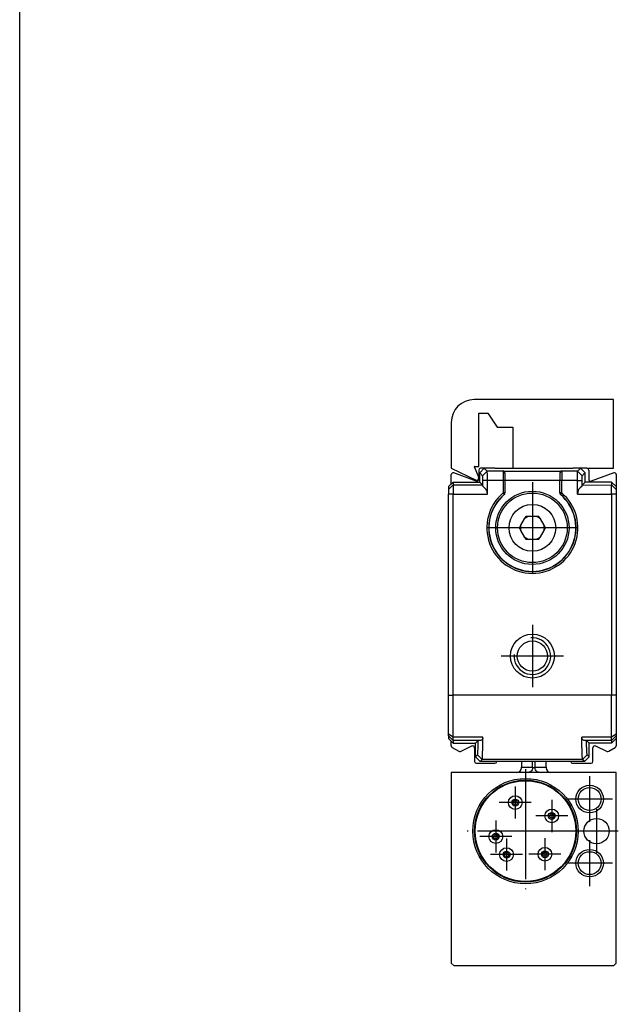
# Model space of a CAD drawing. Header units: millimetres. Extents: x -500 to 1029, y -592 to 328.
# Tile 18 of 24: x 94 to 160, y 113 to 220. Entities that reach past the tile are written whole.
import ezdxf

# ---------------------------------------------------------------- set-up
doc = ezdxf.new("R2010")
doc.units = ezdxf.units.MM
doc.linetypes.add('DOT_CENTER', pattern=[14, 12, -1, 0, -1])
doc.layers.add('1', color=7, linetype='Continuous')

# ---------------------------------------------------------------- blocks, each defined once
blk = doc.blocks.new('SOPORTE_INTERMEDIO_S__40', base_point=(141.5, 170.04))
at = {"color": 7, "linetype": 'Continuous'}
for p, q in [((159.2, 178.85), (144, 178.85)), ((159.2, 171.35), (159.2, 178.85)), ((144.5, 177.35), (145.5, 177.35)), ((144.5, 171.55), (144.5, 177.35)), ((145.5, 177.35), (146.5, 175.85)), ((141.5, 176.35), (141.5, 171.35)), ((146.5, 175.85), (148.2, 175.85)), ((148.2, 175.85), (148.2, 171.35)), ((141.5, 171.35), (144.21, 170.06)), ((144, 171.55), (144.49, 170.31)), ((144.03, 171.55), (144, 171.55)), ((144.03, 171.55), (144.5, 171.55)), ((148.2, 171.35), (154.75, 171.35)), ((155.6, 171.35), (154.75, 171.35)), ((156.3, 171.35), (155.6, 171.35)), ((156.3, 171.35), (159.2, 171.35))]:
    blk.add_line(p, q, dxfattribs=at)
for centre, radius, start, end in [((144, 176.35), 2.5, 90, 180), ((144.3, 170.24), 0.2, 244.4927, 21.3885)]:
    blk.add_arc(centre, radius, start, end, dxfattribs=at)
blk = doc.blocks.new('REGLA_S-670-T__41', base_point=(141.2, 139.15))
at = {"color": 7, "linetype": 'Continuous'}
for p, q in [((144.5, 171.15), (144.5, 170.14)), ((145.1, 171.35), (144.6, 170.85)), ((145.1, 171.35), (144.7, 171.35)), ((146.25, 171.35), (145.1, 171.35)), ((146.25, 171.35), (148.2, 171.35)), ((148.2, 171.35), (154.75, 171.35)), ((155.6, 171.35), (154.75, 171.35)), ((155.6, 171.35), (156.1, 170.85)), ((156.3, 171.35), (155.6, 171.35)), ((156.5, 171.15), (156.5, 170.14)), ((141.5, 169.65), (141.5, 170.66)), ((141.5, 169.65), (141.7, 169.85)), ((141.7, 169.85), (144.6, 169.85)), ((141.7, 169.85), (141.7, 169.53)), ((144.23, 169.95), (141.77, 170.84)), ((144.6, 169.85), (144.6, 170.85)), ((144.6, 169.85), (144.92, 169.53)), ((147.35, 170.83), (147.35, 170.05)), ((147.35, 170.05), (147.35, 170.03)), ((147.35, 170.03), (147.35, 168.66)), ((153.35, 170.83), (153.35, 170.05)), ((153.35, 170.05), (153.35, 170.03)), ((153.36, 168.66), (153.35, 170.03)), ((156.1, 169.85), (155.77, 169.52)), ((156.1, 169.85), (156.1, 170.85)), ((159, 169.85), (156.1, 169.85)), ((159.23, 170.84), (156.77, 169.95)), ((159, 169.85), (159, 169.53)), ((159, 169.85), (159.5, 169.35)), ((159.5, 170.66), (159.5, 169.35)), ((141.5, 169.65), (141.2, 169.35)), ((141.2, 169.35), (141.2, 169.03)), ((141.2, 169.03), (141.2, 168.53)), ((141.7, 169.53), (141.7, 168.53)), ((159, 168.53), (159, 169.53)), ((159.5, 169.35), (159.5, 169.03)), ((159.5, 169.03), (159.5, 168.53)), ((141.2, 146.57), (141.2, 168.53)), ((141.7, 146.57), (141.7, 168.53)), ((147.35, 168.63), (147.35, 168.66)), ((153.36, 168.66), (153.35, 168.63)), ((159, 168.53), (159, 146.57)), ((159.5, 168.53), (159.5, 146.57)), ((149.47, 165.82), (149.07, 165.13)), ((149.49, 165.87), (149.47, 165.82)), ((149.63, 166.1), (149.49, 165.87)), ((149.9, 166.1), (149.63, 166.1)), ((149.95, 166.1), (149.9, 166.1)), ((150.75, 166.1), (149.95, 166.1)), ((150.8, 166.1), (150.75, 166.1)), ((151.07, 166.1), (150.8, 166.1)), ((151.21, 165.87), (151.07, 166.1)), ((151.23, 165.82), (151.21, 165.87)), ((151.63, 165.13), (151.23, 165.82)), ((149.04, 165.08), (148.91, 164.85)), ((148.91, 164.85), (149.04, 164.62)), ((149.07, 165.13), (149.04, 165.08)), ((149.04, 164.62), (149.07, 164.57)), ((149.07, 164.57), (149.47, 163.88)), ((151.23, 163.88), (151.63, 164.57)), ((151.66, 165.08), (151.63, 165.13)), ((151.63, 164.57), (151.66, 164.62)), ((151.79, 164.85), (151.66, 165.08)), ((151.66, 164.62), (151.79, 164.85)), ((149.47, 163.88), (149.49, 163.83)), ((149.49, 163.83), (149.63, 163.6)), ((149.63, 163.6), (149.9, 163.6)), ((149.9, 163.6), (149.95, 163.6)), ((149.95, 163.6), (150.75, 163.6)), ((150.75, 163.6), (150.8, 163.6)), ((150.8, 163.6), (151.07, 163.6)), ((151.07, 163.6), (151.21, 163.83)), ((151.21, 163.83), (151.23, 163.88)), ((141.2, 142.32), (141.2, 146.57)), ((141.7, 141.99), (141.7, 146.57)), ((159, 141.99), (159, 146.57)), ((159.5, 146.57), (159.5, 142.32)), ((141.2, 142.15), (141.2, 142.32)), ((141.2, 142.15), (141.2, 141.85)), ((141.7, 141.65), (141.7, 141.99)), ((159, 141.65), (159, 141.99)), ((159.5, 142.32), (159.5, 142.15)), ((159.5, 142.15), (159.5, 141.85)), ((141.5, 141.55), (141.2, 141.85)), ((141.5, 141.55), (141.7, 141.35)), ((141.5, 141.05), (141.5, 141.55)), ((141.6, 140.88), (142.32, 140.46)), ((141.7, 141.65), (141.7, 141.35)), ((141.7, 141.35), (144.15, 141.35)), ((142.5, 140.45), (143.76, 141.04)), ((144.04, 140.85), (144.04, 139.35)), ((144.15, 141.35), (144.44, 141.64)), ((144.15, 139.85), (144.15, 141.35)), ((156.55, 141.35), (156.26, 141.64)), ((156.55, 139.85), (156.55, 141.35)), ((159, 141.35), (156.55, 141.35)), ((156.96, 139.35), (156.96, 140.85)), ((157.24, 141.04), (158.5, 140.45)), ((158.68, 140.46), (159.4, 140.88)), ((159, 141.35), (159.5, 141.85)), ((159, 141.65), (159, 141.35)), ((159.5, 141.85), (159.5, 141.05)), ((144.15, 139.85), (144.65, 139.35)), ((156.55, 139.85), (156.05, 139.35)), ((144.24, 139.15), (146.27, 139.15)), ((146.47, 139.35), (144.65, 139.35)), ((154.53, 139.35), (146.47, 139.35)), ((156.05, 139.35), (154.53, 139.35)), ((154.73, 139.15), (156.76, 139.15))]:
    blk.add_line(p, q, dxfattribs=at)
at = {"color": 3, "linetype": 'Continuous'}
for p, q in [((145.42, 171.03), (144.92, 170.53)), ((147.15, 171.03), (145.42, 171.03)), ((147.15, 171.03), (147.15, 171.05)), ((147.15, 171.05), (153.55, 171.05)), ((147.15, 171.03), (147.15, 170.03)), ((153.55, 171.05), (153.55, 171.03)), ((153.55, 171.03), (153.55, 170.03)), ((155.28, 171.03), (153.55, 171.03)), ((155.28, 171.03), (155.78, 170.53)), ((145.44, 170.03), (144.93, 170.03)), ((147.15, 170.03), (145.44, 170.03)), ((147.15, 170.03), (147.15, 168.66)), ((147.35, 170.03), (147.15, 170.03)), ((147.35, 170.05), (153.35, 170.05)), ((153.55, 170.03), (153.35, 170.03)), ((155.26, 170.03), (153.55, 170.03)), ((153.55, 168.66), (153.55, 170.03)), ((155.26, 170.03), (155.77, 170.03)), ((141.2, 169.03), (141.7, 169.53)), ((141.7, 169.53), (144.92, 169.53)), ((155.77, 169.52), (159, 169.53)), ((159.5, 169.03), (159, 169.53)), ((141.7, 168.53), (141.2, 168.53)), ((141.7, 168.53), (145.44, 168.53)), ((147.3, 168.59), (147.24, 168.55)), ((147.28, 168.51), (147.33, 168.57)), ((147.3, 168.59), (147.29, 168.66)), ((147.3, 168.59), (147.33, 168.57)), ((147.33, 168.57), (147.35, 168.63)), ((153.35, 168.63), (153.37, 168.57)), ((153.4, 168.59), (153.37, 168.57)), ((153.37, 168.57), (153.42, 168.51)), ((153.4, 168.59), (153.41, 168.66)), ((153.4, 168.59), (153.46, 168.55)), ((155.26, 168.53), (159, 168.53)), ((159.5, 168.53), (159, 168.53)), ((141.2, 146.57), (141.7, 146.57)), ((159, 146.57), (141.7, 146.57)), ((159.5, 146.57), (159, 146.57)), ((141.7, 141.99), (141.2, 142.32)), ((141.2, 142.15), (141.7, 141.65)), ((144.96, 141.99), (141.7, 141.99)), ((159, 141.99), (155.74, 141.99)), ((159.5, 142.32), (159, 141.99)), ((159.5, 142.15), (159, 141.65)), ((144.44, 141.64), (141.7, 141.65)), ((144.66, 141.65), (144.44, 141.64)), ((156.26, 141.64), (156.04, 141.65)), ((159, 141.65), (156.26, 141.64)), ((144.87, 139.57), (144.37, 140.07)), ((155.83, 139.57), (156.33, 140.07)), ((155.83, 139.57), (144.87, 139.57))]:
    blk.add_line(p, q, dxfattribs=at)
at = {"color": 7, "linetype": 'Continuous'}
for centre, radius in [((150.35, 164.85), 4), ((150.35, 164.85), 3.8), ((150.35, 164.85), 2.55), ((150.35, 150.85), 2.4), ((150.35, 150.85), 1.65)]:
    blk.add_circle(centre, radius, dxfattribs=at)
for centre, radius, start, end in [((144.7, 171.15), 0.2, 90, 180), ((147.14, 170.85), 0.209, 359.6583, 87.4273), ((153.56, 170.85), 0.209, 92.6804, 180.4691), ((156.3, 171.15), 0.2, 360, 90), ((141.7, 170.66), 0.2, 70, 180), ((144.3, 170.14), 0.2, 250, 360), ((147.15, 170.84), 0.2, 357.5035, 2.4965), ((153.55, 170.83), 0.2, 175.0117, 180), ((156.7, 170.14), 0.2, 180, 290), ((159.3, 170.66), 0.2, 360, 110), ((144.44, 168.52), 0.998, 0.2188, 60.6459), ((156.26, 168.52), 0.998, 119.3541, 179.7812), ((150.35, 164.85), 4.77, 130.0372, 49.9628), ((150.35, 164.85), 4.75, 130.2759, 49.7241), ((147.15, 168.63), 0.2, 310.2156, 0.0643), ((153.55, 168.63), 0.2, 179.9357, 229.7844), ((150.35, 164.85), 1.31, 107.8639, 132.1359), ((150.35, 164.85), 1.33, 109.9619, 130.038), ((150.35, 164.85), 1.31, 47.8638, 72.1361), ((150.35, 164.85), 1.33, 49.9617, 70.0381), ((150.35, 164.85), 1.33, 169.962, 190.0379), ((150.35, 164.85), 1.31, 167.8641, 192.1358), ((150.35, 164.85), 1.31, 347.8638, 12.1362), ((150.35, 164.85), 1.33, 349.9618, 10.0383), ((150.35, 164.85), 1.31, 227.8642, 252.136), ((150.35, 164.85), 1.33, 229.9621, 250.038), ((150.35, 164.85), 1.31, 287.864, 312.1362), ((150.35, 164.85), 1.33, 289.962, 310.0382), ((141.7, 141.05), 0.2, 180, 240), ((143.84, 140.85), 0.2, 360, 115), ((157.16, 140.85), 0.2, 65, 180), ((159.3, 141.05), 0.2, 300, 360), ((142.42, 140.63), 0.2, 240, 295), ((158.58, 140.63), 0.2, 245, 300), ((144.24, 139.35), 0.2, 180, 270), ((146.27, 139.35), 0.2, 270, 360), ((154.73, 139.35), 0.2, 180, 270), ((156.76, 139.35), 0.2, 270, 360)]:
    blk.add_arc(centre, radius, start, end, dxfattribs=at)
at = {"color": 3, "linetype": 'Continuous'}
for centre, radius, start, end in [((147.15, 170.83), 0.2, 5.1068, 90.1187), ((153.55, 170.83), 0.2, 90, 175.0117), ((150.35, 164.85), 4.97, 130.0372, 49.9628)]:
    blk.add_arc(centre, radius, start, end, dxfattribs=at)
at = {"color": 7, "linetype": 'Continuous'}
for points, knots in [([(145.1, 171.35), (145.13, 171.32), (145.18, 171.27), (145.26, 171.19), (145.34, 171.11), (145.4, 171.05), (145.42, 171.03)], [0, 0, 0, 0, 0.114169, 0.2283381, 0.3427212, 0.4570969, 0.4570969, 0.4570969, 0.4570969]), ([(145.44, 170.03), (145.44, 170.07), (145.44, 170.17), (145.44, 170.34), (145.44, 170.52), (145.44, 170.72), (145.43, 170.87), (145.43, 170.96), (145.43, 171.01), (145.42, 171.02), (145.42, 171.03)], [0, 0, 0, 0, 0.140114, 0.277951, 0.507517, 0.705284, 0.858762, 0.958853, 0.989249, 1.000271, 1.000271, 1.000271, 1.000271]), ([(155.26, 170.03), (155.26, 170.07), (155.26, 170.17), (155.26, 170.34), (155.26, 170.52), (155.26, 170.72), (155.27, 170.87), (155.27, 170.96), (155.27, 171.01), (155.28, 171.02), (155.28, 171.03)], [0, 0, 0, 0, 0.140114, 0.277951, 0.507517, 0.705284, 0.858762, 0.958853, 0.989249, 1.000271, 1.000271, 1.000271, 1.000271]), ([(155.6, 171.35), (155.57, 171.32), (155.52, 171.27), (155.44, 171.19), (155.36, 171.11), (155.3, 171.05), (155.28, 171.03)], [0, 0, 0, 0, 0.114169, 0.2283381, 0.3427212, 0.4570969, 0.4570969, 0.4570969, 0.4570969]), ([(144.6, 170.85), (144.63, 170.82), (144.68, 170.77), (144.76, 170.69), (144.84, 170.61), (144.9, 170.55), (144.92, 170.53)], [0, 0, 0, 0, 0.114169, 0.2283381, 0.3427111, 0.4570159, 0.4570159, 0.4570159, 0.4570159]), ([(144.93, 170.03), (144.93, 170.09), (144.93, 170.21), (144.93, 170.34), (144.93, 170.44), (144.92, 170.49), (144.92, 170.53)], [0, 0, 0, 0, 0.1875059, 0.3486005, 0.3990349, 0.4999574, 0.4999574, 0.4999574, 0.4999574]), ([(144.92, 169.53), (144.93, 169.61), (144.93, 169.78), (144.93, 169.94), (144.93, 170.03)], [0, 0, 0, 0, 0.2501851, 0.5002643, 0.5002643, 0.5002643, 0.5002643]), ([(155.77, 170.03), (155.77, 170.09), (155.77, 170.21), (155.77, 170.35), (155.77, 170.45), (155.78, 170.5), (155.78, 170.53)], [0, 0, 0, 0, 0.1875059, 0.3486005, 0.4332211, 0.4999715, 0.4999715, 0.4999715, 0.4999715]), ([(155.77, 169.52), (155.77, 169.6), (155.77, 169.77), (155.77, 169.94), (155.77, 170.03)], [0, 0, 0, 0, 0.2575354, 0.5086719, 0.5086719, 0.5086719, 0.5086719]), ([(156.1, 170.85), (156.07, 170.82), (156.02, 170.77), (155.94, 170.69), (155.86, 170.61), (155.8, 170.55), (155.78, 170.53)], [0, 0, 0, 0, 0.114169, 0.2283381, 0.3427111, 0.4570159, 0.4570159, 0.4570159, 0.4570159]), ([(144.93, 169.39), (144.93, 169.42), (144.93, 169.46), (144.93, 169.5), (144.92, 169.53)], [0, 0, 0, 0, 0.0669414, 0.1342792, 0.1342792, 0.1342792, 0.1342792]), ([(155.77, 169.39), (155.77, 169.41), (155.77, 169.44), (155.77, 169.48), (155.77, 169.51), (155.77, 169.52), (155.77, 169.52)], [0, 0, 0, 0, 0.0562239, 0.0977245, 0.1220642, 0.1255413, 0.1255413, 0.1255413, 0.1255413]), ([(144.96, 141.94), (144.95, 141.91), (144.94, 141.83), (144.88, 141.73), (144.78, 141.66), (144.7, 141.65), (144.66, 141.65)], [0, 0, 0, 0, 0.1055647, 0.2308114, 0.3413447, 0.4668086, 0.4668086, 0.4668086, 0.4668086]), ([(144.87, 139.57), (144.87, 139.59), (144.89, 139.65), (144.9, 139.77), (144.91, 139.98), (144.92, 140.25), (144.93, 140.59), (144.94, 140.99), (144.95, 141.45), (144.96, 141.77), (144.96, 141.94)], [0, 0, 0, 0, 0.052655, 0.180467, 0.382921, 0.65901, 0.998254, 1.39985, 1.860174, 2.375598, 2.375598, 2.375598, 2.375598]), ([(144.96, 141.94), (144.96, 141.95), (144.96, 141.97), (144.96, 141.99), (144.96, 141.99)], [0, 0, 0, 0, 0.02561857, 0.0513505, 0.0513505, 0.0513505, 0.0513505]), ([(155.74, 141.94), (155.74, 141.95), (155.74, 141.97), (155.74, 141.99), (155.74, 141.99)], [0, 0, 0, 0, 0.02483323, 0.05140605, 0.05140605, 0.05140605, 0.05140605]), ([(155.83, 139.57), (155.83, 139.59), (155.81, 139.65), (155.8, 139.77), (155.79, 139.98), (155.78, 140.25), (155.77, 140.59), (155.76, 140.99), (155.75, 141.45), (155.74, 141.77), (155.74, 141.94)], [0, 0, 0, 0, 0.052655, 0.180467, 0.382921, 0.65901, 0.998253, 1.399847, 1.860168, 2.375591, 2.375591, 2.375591, 2.375591]), ([(156.04, 141.65), (156, 141.65), (155.92, 141.66), (155.82, 141.73), (155.76, 141.83), (155.75, 141.91), (155.74, 141.94)], [0, 0, 0, 0, 0.1254639, 0.2359972, 0.3611093, 0.4662902, 0.4662902, 0.4662902, 0.4662902]), ([(144.37, 140.07), (144.37, 140.09), (144.39, 140.14), (144.39, 140.26), (144.41, 140.45), (144.42, 140.69), (144.43, 140.97), (144.43, 141.29), (144.44, 141.52), (144.44, 141.64)], [0, 0, 0, 0, 0.04976, 0.169215, 0.357923, 0.614931, 0.890363, 1.211074, 1.574754, 1.574754, 1.574754, 1.574754]), ([(156.33, 140.07), (156.33, 140.09), (156.31, 140.14), (156.31, 140.26), (156.29, 140.45), (156.28, 140.69), (156.27, 140.97), (156.27, 141.29), (156.26, 141.52), (156.26, 141.64)], [0, 0, 0, 0, 0.04976, 0.169215, 0.357923, 0.614931, 0.890363, 1.211074, 1.574754, 1.574754, 1.574754, 1.574754]), ([(144.15, 139.85), (144.17, 139.87), (144.2, 139.91), (144.26, 139.96), (144.32, 140.02), (144.35, 140.05), (144.37, 140.07)], [0, 0, 0, 0, 0.0777875, 0.1555749, 0.2335752, 0.3115599, 0.3115599, 0.3115599, 0.3115599]), ([(156.55, 139.85), (156.53, 139.87), (156.5, 139.91), (156.44, 139.96), (156.38, 140.02), (156.35, 140.05), (156.33, 140.07)], [0, 0, 0, 0, 0.0777875, 0.1555749, 0.2335752, 0.3115599, 0.3115599, 0.3115599, 0.3115599]), ([(144.65, 139.35), (144.67, 139.37), (144.7, 139.41), (144.76, 139.46), (144.82, 139.52), (144.85, 139.55), (144.87, 139.57)], [0, 0, 0, 0, 0.0777875, 0.1555749, 0.2335499, 0.3113578, 0.3113578, 0.3113578, 0.3113578]), ([(156.05, 139.35), (156.03, 139.37), (156, 139.41), (155.94, 139.46), (155.88, 139.52), (155.85, 139.55), (155.83, 139.57)], [0, 0, 0, 0, 0.0777875, 0.1555749, 0.2335499, 0.3113578, 0.3113578, 0.3113578, 0.3113578])]:
    blk.add_open_spline(points, degree=3, knots=knots, dxfattribs=at)
for points in [[(145.44, 168.53), (145.44, 168.65), (145.44, 168.9), (145.44, 169.28), (145.44, 169.65), (145.44, 169.9), (145.44, 170.03)], [(155.26, 168.53), (155.26, 168.65), (155.26, 168.9), (155.26, 169.28), (155.26, 169.65), (155.26, 169.9), (155.26, 170.03)]]:
    blk.add_open_spline(points, degree=3, dxfattribs=at)
at = {"color": 3, "linetype": 'Continuous'}
for points, knots in [([(147.15, 168.66), (147.16, 168.65), (147.17, 168.63), (147.2, 168.6), (147.22, 168.58), (147.23, 168.56), (147.24, 168.55)], [0, 0, 0, 0, 0.0386089, 0.0757296, 0.1099252, 0.1401818, 0.1401818, 0.1401818, 0.1401818]), ([(147.29, 168.66), (147.28, 168.66), (147.26, 168.66), (147.23, 168.66), (147.19, 168.66), (147.16, 168.66), (147.15, 168.66)], [0, 0, 0, 0, 0.0304808, 0.0648848, 0.1024543, 0.1414214, 0.1414214, 0.1414214, 0.1414214]), ([(147.24, 168.55), (147.25, 168.55), (147.25, 168.54), (147.26, 168.52), (147.27, 168.51), (147.28, 168.51), (147.28, 168.51)], [0, 0, 0, 0, 0.02351447, 0.03325314, 0.05649752, 0.05981815, 0.05981815, 0.05981815, 0.05981815]), ([(147.28, 168.51), (147.28, 168.5), (147.28, 168.5), (147.28, 168.49), (147.28, 168.49), (147.28, 168.48), (147.28, 168.47)], [0, 0, 0, 0, 0.00916311, 0.01047212, 0.01704077, 0.03149883, 0.03149883, 0.03149883, 0.03149883]), ([(147.35, 168.66), (147.35, 168.66), (147.34, 168.66), (147.33, 168.66), (147.32, 168.66), (147.3, 168.66), (147.29, 168.66)], [0, 0, 0, 0, 0.00507466, 0.01014933, 0.03323417, 0.05857865, 0.05857865, 0.05857865, 0.05857865]), ([(153.41, 168.66), (153.4, 168.66), (153.39, 168.66), (153.37, 168.66), (153.36, 168.66), (153.36, 168.66), (153.36, 168.66)], [0, 0, 0, 0, 0.02471262, 0.04335465, 0.04842932, 0.05350398, 0.05350398, 0.05350398, 0.05350398]), ([(153.55, 168.66), (153.54, 168.66), (153.51, 168.66), (153.47, 168.66), (153.44, 168.66), (153.42, 168.66), (153.41, 168.66)], [0, 0, 0, 0, 0.0389544, 0.0765366, 0.1109447, 0.1414214, 0.1414214, 0.1414214, 0.1414214]), ([(153.42, 168.51), (153.42, 168.51), (153.43, 168.51), (153.43, 168.52), (153.44, 168.53), (153.45, 168.54), (153.46, 168.55)], [0, 0, 0, 0, 0.00203021, 0.01624166, 0.03114169, 0.05981815, 0.05981815, 0.05981815, 0.05981815]), ([(153.42, 168.47), (153.42, 168.48), (153.42, 168.48), (153.42, 168.49), (153.42, 168.49), (153.42, 168.5), (153.42, 168.51)], [0, 0, 0, 0, 0.00920431, 0.01051921, 0.01708197, 0.03149882, 0.03149882, 0.03149882, 0.03149882]), ([(153.46, 168.55), (153.47, 168.56), (153.48, 168.58), (153.5, 168.6), (153.53, 168.63), (153.54, 168.65), (153.55, 168.66)], [0, 0, 0, 0, 0.0302526, 0.0644522, 0.1015682, 0.1401818, 0.1401818, 0.1401818, 0.1401818])]:
    blk.add_open_spline(points, degree=3, knots=knots, dxfattribs=at)
at = {"layer": '1', "color": 2, "linetype": 'DOT_CENTER'}
for p, q in [((150.35, 169.85), (150.35, 159.85)), ((155.35, 164.85), (145.35, 164.85)), ((150.35, 154.25), (150.35, 147.45)), ((153.75, 150.85), (146.95, 150.85))]:
    blk.add_line(p, q, dxfattribs=at)
at = {"layer": '1', "color": 30, "linetype": 'Continuous'}
blk.add_arc((150.35, 150.85), 2, 175, 95, dxfattribs=at)
blk = doc.blocks.new('CABEZA_ROSCADA_REGLA_S__42', base_point=(141.5, 117.05))
at = {"color": 7, "linetype": 'Continuous'}
for p, q in [((149.15, 139.35), (149.15, 138.74)), ((149.15, 138.65), (149.15, 138.74)), ((151.85, 138.74), (151.85, 139.35)), ((151.85, 138.74), (151.85, 138.65)), ((141.5, 138.15), (141.5, 117.35)), ((148.65, 138.15), (141.5, 138.15)), ((149.87, 138.15), (148.65, 138.15)), ((151.13, 138.15), (149.87, 138.15)), ((152.35, 138.15), (151.13, 138.15)), ((159.5, 138.15), (152.35, 138.15)), ((159.5, 117.35), (159.5, 138.15)), ((141.8, 117.05), (141.5, 117.35)), ((159.5, 117.35), (159.2, 117.05)), ((159.2, 117.05), (141.8, 117.05))]:
    blk.add_line(p, q, dxfattribs=at)
at = {"color": 3, "linetype": 'Continuous'}
for p, q in [((149.15, 138.74), (150.35, 138.74)), ((150.35, 138.74), (150.35, 139.35)), ((150.65, 138.74), (150.65, 139.35)), ((150.65, 138.74), (151.85, 138.74))]:
    blk.add_line(p, q, dxfattribs=at)
at = {"color": 7, "linetype": 'Continuous'}
for centre, radius in [((149.6, 131.75), 5.75), ((149.6, 131.75), 5.57), ((149.6, 131.75), 5.55), ((149.6, 131.75), 5.5), ((156.6, 135.25), 1.5), ((156.6, 135.25), 1.25), ((148.48, 134.86), 0.75), ((148.48, 134.86), 0.375), ((148.48, 134.86), 0.235), ((152.46, 133.4), 0.75), ((152.46, 133.4), 0.375), ((152.46, 133.4), 0.235), ((157.35, 131.75), 1.38), ((146.36, 131.15), 0.75), ((146.36, 131.15), 0.375), ((146.36, 131.15), 0.235), ((147.53, 129.18), 0.75), ((147.53, 129.18), 0.375), ((147.53, 129.18), 0.235), ((151.72, 129.22), 0.75), ((151.72, 129.22), 0.375), ((151.72, 129.22), 0.235), ((156.6, 128.25), 1.5), ((156.6, 128.25), 1.25)]:
    blk.add_circle(centre, radius, dxfattribs=at)
for centre, start, end in [((148.65, 138.65), 270, 0), ((152.35, 138.65), 180, 270)]:
    blk.add_arc(centre, 0.5, start, end, dxfattribs=at)
at = {"color": 3, "linetype": 'Continuous'}
for points, knots in [([(150.35, 138.74), (150.36, 138.67), (150.37, 138.52), (150.26, 138.32), (150.09, 138.18), (149.94, 138.16), (149.87, 138.15)], [0, 0, 0, 0, 0.2170791, 0.4334071, 0.6482291, 0.8618686, 0.8618686, 0.8618686, 0.8618686]), ([(150.65, 138.74), (150.63, 138.72), (150.59, 138.67), (150.5, 138.65), (150.41, 138.67), (150.37, 138.72), (150.35, 138.74)], [0, 0, 0, 0, 0.0783309, 0.1725323, 0.2667338, 0.3450647, 0.3450647, 0.3450647, 0.3450647]), ([(151.13, 138.15), (151.06, 138.16), (150.91, 138.18), (150.74, 138.32), (150.63, 138.52), (150.64, 138.67), (150.65, 138.74)], [0, 0, 0, 0, 0.2136395, 0.4284615, 0.6447895, 0.8618686, 0.8618686, 0.8618686, 0.8618686])]:
    blk.add_open_spline(points, degree=3, knots=knots, dxfattribs=at)
at = {"layer": '1', "color": 2, "linetype": 'DOT_CENTER'}
for p, q in [((149.6, 138.5), (149.6, 125)), ((156.6, 137.75), (156.6, 132.75)), ((148.48, 136.61), (148.48, 133.11)), ((150.23, 134.86), (146.73, 134.86)), ((152.46, 135.15), (152.46, 131.65)), ((159.1, 135.25), (154.1, 135.25)), ((154.21, 133.4), (150.71, 133.4)), ((157.35, 134.13), (157.35, 129.38)), ((146.36, 132.9), (146.36, 129.4)), ((156.35, 131.75), (142.85, 131.75)), ((148.11, 131.15), (144.61, 131.15)), ((159.72, 131.75), (154.97, 131.75)), ((147.53, 130.93), (147.53, 127.43)), ((151.72, 130.97), (151.72, 127.47)), ((156.6, 130.75), (156.6, 125.75)), ((149.28, 129.18), (145.78, 129.18)), ((153.47, 129.22), (149.97, 129.22)), ((159.1, 128.25), (154.1, 128.25))]:
    blk.add_line(p, q, dxfattribs=at)
blk = doc.blocks.new('REGLA_S2-670-T__43', base_point=(141.2, 117.05))
for name, p in [('SOPORTE_INTERMEDIO_S__40', (141.5, 170.04)), ('REGLA_S-670-T__41', (141.2, 139.15)), ('CABEZA_ROSCADA_REGLA_S__42', (141.5, 117.05))]:
    blk.add_blockref(name, p)
blk = doc.blocks.new('Right2', base_point=(150.35, 144.2))
blk.add_blockref('REGLA_S2-670-T__43', (141.2, 117.05))
blk = doc.blocks.new('_A2', base_point=(89.41, -87.22))
at = {"layer": '1', "color": 2, "linetype": 'Continuous'}
blk.add_line((94.41, -92.22), (94.41, 327.78), dxfattribs=at)

msp = doc.modelspace()

# ---------------------------------------------------------------- block references
for name, p in [('_A2', (89.41, -87.22)), ('Right2', (150.35, 144.2))]:
    msp.add_blockref(name, p)

doc.saveas('drawing.dxf')
